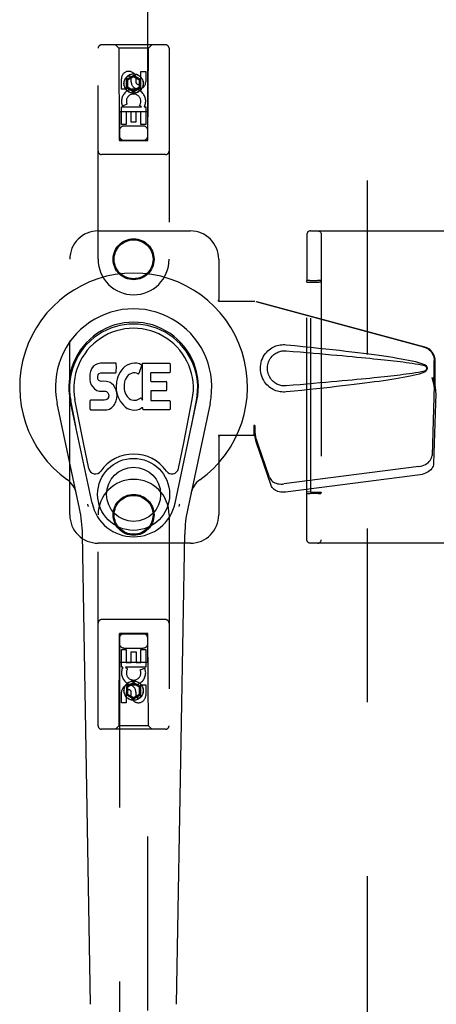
# Model space of a CAD drawing. Header units: inches. Extents: x 0 to 278, y 0 to 180.
# Tile 13 of 76: x 91.76 to 95.43, y 86.39 to 95.06. Entities that reach past the tile are written whole.
import ezdxf

# ---------------------------------------------------------------- set-up
doc = ezdxf.new("R2010")
doc.units = ezdxf.units.IN
doc.header["$LTSCALE"] = 15.310625
doc.header["$MEASUREMENT"] = 0
doc.linetypes.add('HIDDEN', pattern=[0.2, 0.1, -0.1])
doc.layers.add('DEFAULT_2', color=8, linetype='HIDDEN')
doc.layers.add('LEFTHAND_DOOR_ASSEMBLY', color=7, linetype='CONTINUOUS')

msp = doc.modelspace()

# ---------------------------------------------------------------- linework, layer by layer
at = {"layer": 'DEFAULT_2', "color": 8, "linetype": 'HIDDEN'}
for p, q in [((94.8218, 52.3047), (94.8218, 131.3467)), ((94.3175, 93.2007), (95.7024, 93.2007)), ((94.2861, 93.1285), (94.2856, 92.7627)), ((94.2863, 93.1583), (94.2861, 93.1285)), ((94.2864, 93.1671), (94.2863, 93.1647)), ((94.2863, 93.1647), (94.2863, 93.1583)), ((94.2864, 93.1688), (94.2864, 93.1671)), ((94.4126, 93.1697), (94.4126, 90.4817)), ((94.2873, 92.7488), (94.2856, 92.7627)), ((94.3025, 92.7632), (94.2946, 92.7631)), ((94.3117, 92.7632), (94.3025, 92.7632)), ((94.3117, 92.7632), (94.3795, 92.7632)), ((94.3891, 92.7632), (94.3795, 92.7632)), ((94.4106, 92.7627), (94.4122, 92.7498)), ((94.2873, 92.7488), (94.3221, 92.7501)), ((94.2873, 90.9027), (94.2873, 92.7488)), ((94.3221, 90.9013), (94.3221, 92.7501)), ((94.3221, 92.7501), (94.3921, 92.7501)), ((94.4122, 92.7498), (94.4122, 90.9017)), ((94.2856, 90.8888), (94.2873, 90.9027)), ((94.2856, 90.8188), (94.2856, 90.8888)), ((94.3221, 90.9013), (94.2873, 90.9027)), ((94.307, 90.8883), (94.3165, 90.8882)), ((94.3844, 90.8882), (94.3165, 90.8882)), ((94.3221, 90.9013), (94.3921, 90.9013)), ((94.3844, 90.8882), (94.3936, 90.8883)), ((94.3936, 90.8883), (94.4015, 90.8884)), ((94.4122, 90.9017), (94.4106, 90.8888)), ((94.2857, 90.7095), (94.2856, 90.8188)), ((94.2858, 90.6186), (94.2857, 90.7095)), ((94.286, 90.5624), (94.2858, 90.6186)), ((94.2861, 90.5229), (94.286, 90.5624)), ((94.2862, 90.4991), (94.2861, 90.5229)), ((94.2863, 90.4878), (94.2862, 90.4991)), ((94.2864, 90.4844), (94.2863, 90.4878)), ((94.2864, 90.4827), (94.2864, 90.4844)), ((94.2864, 90.4818), (94.2864, 90.4827)), ((95.7024, 90.4507), (94.3175, 90.4507))]:
    msp.add_line(p, q, dxfattribs=at)
for points in [[(94.3175, 93.2007), (94.3119, 93.2002), (94.307, 93.1989), (94.3029, 93.1971), (94.2993, 93.1948), (94.2956, 93.1917), (94.2926, 93.1882), (94.2904, 93.1849), (94.2889, 93.1817), (94.2877, 93.1782), (94.287, 93.1752), (94.2867, 93.1734), (94.2866, 93.1722), (94.2865, 93.1715), (94.2865, 93.171), (94.2865, 93.1705), (94.2864, 93.1701), (94.2864, 93.1697), (94.2864, 93.1688)], [(94.3816, 93.2007), (94.3865, 93.2004), (94.3912, 93.1992), (94.3957, 93.1974), (94.3998, 93.1948), (94.4035, 93.1917), (94.4067, 93.188), (94.4092, 93.1838), (94.4111, 93.1793), (94.4122, 93.1746), (94.4126, 93.1697)], [(94.2946, 92.7631), (94.2915, 92.763), (94.289, 92.7629), (94.2871, 92.7629), (94.286, 92.7628), (94.2856, 92.7627)], [(94.4106, 92.7627), (94.4102, 92.7628), (94.4091, 92.7629), (94.4072, 92.7629), (94.4046, 92.763), (94.4015, 92.7631), (94.3978, 92.7631), (94.3891, 92.7632)], [(94.2856, 90.8888), (94.286, 90.8887), (94.2871, 90.8886), (94.289, 90.8885), (94.2915, 90.8885), (94.2946, 90.8884), (94.2983, 90.8883), (94.307, 90.8883)], [(94.4015, 90.8884), (94.4046, 90.8885), (94.4072, 90.8885), (94.4091, 90.8886), (94.4102, 90.8887), (94.4106, 90.8888)], [(94.3175, 90.4507), (94.3119, 90.4512), (94.307, 90.4526), (94.3029, 90.4544), (94.2993, 90.4566), (94.2956, 90.4597), (94.2926, 90.4633), (94.2904, 90.4666), (94.2889, 90.4698), (94.2877, 90.4732), (94.287, 90.4762), (94.2867, 90.4781), (94.2866, 90.4792), (94.2865, 90.48), (94.2865, 90.4805), (94.2865, 90.481), (94.2864, 90.4814), (94.2864, 90.4818)], [(94.3816, 90.4507), (94.3865, 90.4511), (94.3912, 90.4522), (94.3957, 90.4541), (94.3998, 90.4567), (94.4035, 90.4598), (94.4067, 90.4635), (94.4092, 90.4677), (94.4111, 90.4722), (94.4122, 90.4769), (94.4126, 90.4817)]]:
    msp.add_lwpolyline(points, dxfattribs=at)
for centre, start_param, end_param in [((94.3922, 92.7498), 0.002136, 1.572932), ((94.3922, 90.9017), -1.572932, -0.002136)]:
    msp.add_ellipse(centre, major_axis=(0.02, 0), ratio=0.017455, start_param=start_param, end_param=end_param, dxfattribs=at)
at = {"layer": 'LEFTHAND_DOOR_ASSEMBLY', "color": 8, "linetype": 'HIDDEN'}
for p, q in [((92.6343, 130.9982), (92.6343, 93.9965)), ((92.8843, 93.9965), (92.8843, 130.9982)), ((93.0418, 94.8382), (92.4768, 94.8382)), ((92.6293, 94.8082), (92.5993, 94.8382)), ((92.8893, 94.8082), (92.9193, 94.8382)), ((92.4468, 92.9507), (92.4468, 94.8082)), ((92.6293, 94.8082), (92.6328, 93.9982)), ((92.8893, 94.8082), (92.6293, 94.8082)), ((92.8858, 93.9982), (92.8893, 94.8082)), ((93.0718, 94.8082), (93.0718, 92.9507)), ((92.8234, 94.5124), (92.8234, 94.6048)), ((92.8234, 94.6048), (92.8659, 94.6048)), ((92.8659, 94.6048), (92.8659, 94.5124)), ((92.6527, 94.4485), (92.6527, 94.5409)), ((92.6951, 94.5409), (92.6951, 94.4485)), ((92.7593, 94.5701), (92.6968, 94.534)), ((92.6968, 94.534), (92.6968, 94.4618)), ((92.6968, 94.534), (92.7068, 94.5282)), ((92.7593, 94.5585), (92.7068, 94.5282)), ((92.7068, 94.5282), (92.7068, 94.4676)), ((92.739, 94.5124), (92.739, 94.5409)), ((92.7593, 94.5701), (92.7593, 94.5585)), ((92.8218, 94.534), (92.7593, 94.5701)), ((92.8118, 94.5282), (92.7593, 94.5585)), ((92.7799, 94.5547), (92.7799, 94.5084)), ((92.8218, 94.534), (92.8118, 94.5282)), ((92.8118, 94.4676), (92.8118, 94.5282)), ((92.8218, 94.4618), (92.8218, 94.534)), ((92.6951, 94.4485), (92.6527, 94.4485)), ((92.6968, 94.4618), (92.7068, 94.4676)), ((92.6968, 94.4618), (92.7593, 94.4258)), ((92.7068, 94.4676), (92.7593, 94.4373)), ((92.7593, 94.4373), (92.8118, 94.4676)), ((92.7593, 94.4258), (92.8218, 94.4618)), ((92.7593, 94.4258), (92.7593, 94.4373)), ((92.8218, 94.4618), (92.8118, 94.4676)), ((92.8869, 94.2482), (92.6317, 94.2482)), ((92.6527, 94.1361), (92.6527, 94.2922)), ((92.6527, 94.2922), (92.8303, 94.2922)), ((92.7008, 94.3166), (92.6617, 94.2997)), ((92.6951, 94.2496), (92.6951, 94.1361)), ((92.7375, 94.2496), (92.6951, 94.2496)), ((92.7375, 94.1574), (92.7375, 94.2496)), ((92.78, 94.2496), (92.78, 94.1574)), ((92.8234, 94.2496), (92.78, 94.2496)), ((92.8303, 94.2922), (92.8117, 94.3052)), ((92.8234, 94.1361), (92.8234, 94.2496)), ((92.8554, 94.2957), (92.8536, 94.2922)), ((92.8536, 94.2922), (92.8659, 94.2922)), ((92.8659, 94.2922), (92.8659, 94.1361)), ((92.78, 94.1574), (92.7375, 94.1574)), ((92.6951, 94.1361), (92.6527, 94.1361)), ((92.8443, 94.1232), (92.6743, 94.1232)), ((92.8659, 94.1361), (92.8234, 94.1361)), ((92.6328, 93.9982), (92.8858, 93.9982)), ((92.6343, 93.9997), (92.8843, 93.9997)), ((92.6343, 93.9965), (92.8843, 93.9965)), ((93.0418, 93.8732), (92.4768, 93.8732)), ((92.4468, 93.2007), (93.2593, 93.2007)), ((92.1968, 90.7007), (92.1968, 92.9507)), ((93.5093, 92.9507), (93.5093, 92.5976)), ((93.5063, 92.5807), (93.5093, 92.5976)), ((93.5137, 92.5807), (93.5093, 92.5976)), ((93.5063, 92.5807), (93.8273, 92.5807)), ((95.317, 92.1784), (93.8196, 92.5807)), ((95.3247, 92.1784), (93.8273, 92.5807)), ((95.4094, 91.8279), (95.4094, 92.0577)), ((95.4171, 91.8279), (95.4171, 92.0577)), ((95.3876, 91.9095), (95.4094, 91.8279)), ((95.3953, 91.9095), (95.4171, 91.8279)), ((95.4087, 91.8393), (95.3895, 91.2242)), ((95.4087, 91.8393), (95.4222, 91.7683)), ((95.4171, 91.8279), (95.4094, 91.8279)), ((95.411, 91.8554), (95.4197, 91.7992)), ((95.4222, 91.7683), (95.4031, 91.1532)), ((95.4197, 91.7992), (95.421, 91.7832)), ((93.8196, 91.4882), (93.8196, 91.4007)), ((93.8273, 91.4882), (93.8196, 91.4882)), ((93.8273, 91.4882), (93.8273, 91.4007)), ((93.8273, 91.4007), (93.5063, 91.4007)), ((93.5063, 91.4007), (93.5093, 91.3839)), ((93.5137, 91.4007), (93.5093, 91.3839)), ((93.5093, 91.3839), (93.5093, 90.7007)), ((93.9578, 91.0302), (93.8259, 91.4141)), ((93.8394, 91.343), (93.8259, 91.4141)), ((93.8351, 91.3735), (93.8394, 91.343)), ((93.9713, 90.9592), (93.8394, 91.343)), ((95.272, 91.1252), (94.0846, 90.9727)), ((95.2856, 91.0541), (94.0981, 90.9016)), ((92.4468, 88.8432), (92.4468, 90.7007)), ((93.0718, 90.7007), (93.0718, 88.8432)), ((93.2593, 90.4507), (92.4468, 90.4507)), ((93.0418, 89.7782), (92.4768, 89.7782)), ((92.6328, 89.6532), (92.6293, 88.8432)), ((92.6328, 89.6532), (92.8858, 89.6532)), ((92.6343, 89.655), (92.6343, 52.6532)), ((92.8843, 89.655), (92.6343, 89.655)), ((92.8843, 89.6518), (92.6343, 89.6518)), ((92.8843, 52.6532), (92.8843, 89.655)), ((92.8893, 88.8432), (92.8858, 89.6532)), ((92.6527, 89.3592), (92.6527, 89.5154)), ((92.6527, 89.5154), (92.6952, 89.5154)), ((92.6743, 89.5282), (92.8443, 89.5282)), ((92.6952, 89.5154), (92.6952, 89.4019)), ((92.7386, 89.4019), (92.7386, 89.4941)), ((92.7386, 89.4941), (92.7811, 89.4941)), ((92.7811, 89.4941), (92.7811, 89.4019)), ((92.8235, 89.4019), (92.8235, 89.5154)), ((92.8235, 89.5154), (92.8659, 89.5154)), ((92.8659, 89.5154), (92.8659, 89.3592)), ((92.6317, 89.4032), (92.8869, 89.4032)), ((92.6952, 89.4019), (92.7386, 89.4019)), ((92.7811, 89.4019), (92.8235, 89.4019)), ((92.665, 89.3592), (92.6527, 89.3592)), ((92.6632, 89.3557), (92.665, 89.3592)), ((92.8659, 89.3592), (92.6883, 89.3592)), ((92.6883, 89.3592), (92.7069, 89.3462)), ((92.8178, 89.3349), (92.857, 89.3518)), ((92.7593, 89.2257), (92.6968, 89.1896)), ((92.7593, 89.2142), (92.7068, 89.1839)), ((92.7593, 89.2257), (92.7593, 89.2142)), ((92.8218, 89.1896), (92.7593, 89.2257)), ((92.8118, 89.1839), (92.7593, 89.2142)), ((92.8235, 89.1105), (92.8235, 89.203)), ((92.8235, 89.203), (92.8659, 89.203)), ((92.8659, 89.203), (92.8659, 89.1105)), ((92.6527, 89.0467), (92.6527, 89.1391)), ((92.6952, 89.1391), (92.6952, 89.0467)), ((92.6968, 89.1896), (92.6968, 89.1175)), ((92.6968, 89.1896), (92.7068, 89.1839)), ((92.6968, 89.1175), (92.7068, 89.1232)), ((92.6968, 89.1175), (92.7593, 89.0814)), ((92.7068, 89.1839), (92.7068, 89.1232)), ((92.7068, 89.1232), (92.7593, 89.0929)), ((92.7387, 89.0967), (92.7387, 89.143)), ((92.7593, 89.0929), (92.8118, 89.1232)), ((92.7593, 89.0814), (92.8218, 89.1175)), ((92.7796, 89.1391), (92.7796, 89.1106)), ((92.8218, 89.1896), (92.8118, 89.1839)), ((92.8118, 89.1232), (92.8118, 89.1839)), ((92.8218, 89.1175), (92.8118, 89.1232)), ((92.8218, 89.1175), (92.8218, 89.1896)), ((92.6952, 89.0467), (92.6527, 89.0467)), ((92.7593, 89.0814), (92.7593, 89.0929)), ((93.0418, 88.8132), (92.4768, 88.8132)), ((92.6293, 88.8432), (92.5993, 88.8132)), ((92.8893, 88.8432), (92.6293, 88.8432)), ((92.8893, 88.8432), (92.9193, 88.8132))]:
    msp.add_line(p, q, dxfattribs=at)
at = {"layer": 'LEFTHAND_DOOR_ASSEMBLY', "color": 7, "linetype": 'Continuous'}
for p, q in [((92.3894, 91.9859), (92.3801, 91.9634)), ((92.4031, 92.0056), (92.3894, 91.9859)), ((92.4116, 92.0136), (92.4031, 92.0056)), ((92.4212, 92.0201), (92.4116, 92.0136)), ((92.4428, 92.0298), (92.4212, 92.0201)), ((92.4662, 92.0372), (92.4428, 92.0298)), ((92.6058, 92.0372), (92.4662, 92.0372)), ((92.6075, 91.9943), (92.6058, 92.0372)), ((92.6066, 91.9706), (92.6075, 91.9943)), ((92.6671, 91.9915), (92.6525, 91.9748)), ((92.6835, 92.0068), (92.6671, 91.9915)), ((92.7017, 92.0198), (92.6835, 92.0068)), ((92.7221, 92.0286), (92.7017, 92.0198)), ((92.7439, 92.0335), (92.7221, 92.0286)), ((92.766, 92.0357), (92.7439, 92.0335)), ((92.7886, 92.0353), (92.766, 92.0357)), ((92.7997, 92.0336), (92.7886, 92.0353)), ((92.8102, 92.0302), (92.7997, 92.0336)), ((92.8303, 92.013), (92.8041, 91.9448)), ((92.8289, 92.0181), (92.8102, 92.0302)), ((92.8391, 91.7099), (92.8391, 92.0351)), ((92.8391, 92.0351), (93.0759, 92.0351)), ((93.0804, 92.0306), (93.0804, 91.9563)), ((92.375, 91.94), (92.3732, 91.9164)), ((92.3732, 91.9164), (92.374, 91.8925)), ((92.374, 91.8925), (92.3779, 91.869)), ((92.3801, 91.9634), (92.375, 91.94)), ((92.4443, 91.9047), (92.4449, 91.9197)), ((92.4449, 91.8971), (92.4443, 91.9047)), ((92.4449, 91.9197), (92.4469, 91.9347)), ((92.4472, 91.89), (92.4449, 91.8971)), ((92.4469, 91.9347), (92.4501, 91.9414)), ((92.4517, 91.884), (92.4472, 91.89)), ((92.4501, 91.9414), (92.4559, 91.9463)), ((92.4559, 91.9463), (92.4702, 91.9507)), ((92.4702, 91.9507), (92.4851, 91.9519)), ((92.4851, 91.9519), (92.598, 91.9519)), ((92.598, 91.9519), (92.6036, 91.9524)), ((92.6036, 91.9524), (92.6054, 91.9577)), ((92.6054, 91.9577), (92.6066, 91.9706)), ((92.6141, 91.8951), (92.61, 91.8732)), ((92.6202, 91.9165), (92.6141, 91.8951)), ((92.6287, 91.9371), (92.6202, 91.9165)), ((92.6395, 91.9566), (92.6287, 91.9371)), ((92.6525, 91.9748), (92.6395, 91.9566)), ((92.6883, 91.8957), (92.6825, 91.8838)), ((92.7025, 91.9189), (92.6883, 91.8957)), ((92.7107, 91.9292), (92.7025, 91.9189)), ((92.7215, 91.9367), (92.7107, 91.9292)), ((92.7464, 91.9473), (92.7215, 91.9367)), ((92.7592, 91.9506), (92.7464, 91.9473)), ((92.7725, 91.9504), (92.7592, 91.9506)), ((92.7857, 91.9472), (92.7725, 91.9504)), ((92.7981, 91.9423), (92.7857, 91.9472)), ((92.9092, 91.9473), (92.9092, 91.8799)), ((93.0759, 91.9518), (92.9136, 91.9518)), ((92.3779, 91.869), (92.3862, 91.8467)), ((92.3862, 91.8467), (92.399, 91.8265)), ((92.399, 91.8265), (92.4154, 91.8092)), ((92.4154, 91.8092), (92.4352, 91.7961)), ((92.4579, 91.8795), (92.4517, 91.884)), ((92.4723, 91.8755), (92.4579, 91.8795)), ((92.4964, 91.8763), (92.4723, 91.8755)), ((92.5203, 91.875), (92.4964, 91.8763)), ((92.5438, 91.87), (92.5203, 91.875)), ((92.5547, 91.8651), (92.5438, 91.87)), ((92.5646, 91.8582), (92.5547, 91.8651)), ((92.5818, 91.8414), (92.5646, 91.8582)), ((92.5949, 91.8214), (92.5818, 91.8414)), ((92.6043, 91.7992), (92.5949, 91.8214)), ((92.61, 91.8732), (92.6054, 91.8288)), ((92.6054, 91.8288), (92.6062, 91.8066)), ((92.6062, 91.8066), (92.6094, 91.7845)), ((92.6755, 91.8445), (92.6748, 91.8175)), ((92.6748, 91.8175), (92.6761, 91.8043)), ((92.6787, 91.8712), (92.6755, 91.8445)), ((92.6761, 91.8043), (92.6792, 91.7915)), ((92.6825, 91.8838), (92.6787, 91.8712)), ((92.9136, 91.8754), (93.0449, 91.8754)), ((93.0494, 91.8709), (93.0494, 91.7978)), ((92.4352, 91.7961), (92.4464, 91.7919)), ((92.4464, 91.7919), (92.4581, 91.7899)), ((92.4581, 91.7899), (92.5056, 91.7894)), ((92.5056, 91.7894), (92.5131, 91.7887)), ((92.5131, 91.7887), (92.5201, 91.7863)), ((92.5201, 91.7863), (92.5261, 91.7817)), ((92.5274, 91.7206), (92.5219, 91.7153)), ((92.5261, 91.7817), (92.5311, 91.7758)), ((92.5367, 91.7326), (92.5274, 91.7206)), ((92.5311, 91.7758), (92.5376, 91.7622)), ((92.5393, 91.7395), (92.5367, 91.7326)), ((92.5376, 91.7622), (92.54, 91.7471)), ((92.54, 91.7471), (92.5393, 91.7395)), ((92.6105, 91.7761), (92.6043, 91.7992)), ((92.6052, 91.7051), (92.6114, 91.7283)), ((92.6094, 91.7845), (92.614, 91.7626)), ((92.6131, 91.7522), (92.6105, 91.7761)), ((92.6114, 91.7283), (92.6131, 91.7522)), ((92.614, 91.7626), (92.621, 91.7415)), ((92.621, 91.7415), (92.6423, 91.7022)), ((92.6792, 91.7915), (92.6894, 91.7667)), ((92.6894, 91.7667), (92.7027, 91.7435)), ((92.7027, 91.7435), (92.7114, 91.7335)), ((92.7114, 91.7335), (92.7215, 91.7246)), ((92.7215, 91.7246), (92.7327, 91.7172)), ((92.7327, 91.7172), (92.745, 91.7124)), ((92.7976, 91.7156), (92.8097, 91.7211)), ((92.8097, 91.7211), (92.8208, 91.7285)), ((92.8272, 91.7275), (92.8391, 91.7099)), ((92.9104, 91.7888), (92.9104, 91.7113)), ((93.0449, 91.7933), (92.9149, 91.7933)), ((92.2828, 90.7562), (92.0855, 91.6821)), ((92.3935, 90.8033), (92.201, 91.7068)), ((92.2492, 91.4804), (92.2049, 91.7076)), ((92.3167, 91.3336), (92.2421, 91.7148)), ((92.3757, 91.6305), (92.3757, 91.7054)), ((92.4394, 91.7104), (92.3802, 91.7099)), ((92.5003, 91.7107), (92.4394, 91.7104)), ((92.5155, 91.7119), (92.5003, 91.7107)), ((92.5219, 91.7153), (92.5155, 91.7119)), ((92.5365, 91.6273), (92.5477, 91.6313)), ((92.5477, 91.6313), (92.5675, 91.6451)), ((92.5675, 91.6451), (92.5845, 91.662)), ((92.5845, 91.662), (92.5912, 91.672)), ((92.5912, 91.672), (92.5966, 91.6827)), ((92.5966, 91.6827), (92.6052, 91.7051)), ((92.6423, 91.7022), (92.6549, 91.6838)), ((92.6549, 91.6838), (92.6696, 91.6672)), ((92.6696, 91.6672), (92.6861, 91.6522)), ((92.6861, 91.6522), (92.7038, 91.6384)), ((92.7038, 91.6384), (92.7135, 91.6333)), ((92.7135, 91.6333), (92.724, 91.6297)), ((92.745, 91.7124), (92.7583, 91.7101)), ((92.7583, 91.7101), (92.7716, 91.7096)), ((92.7716, 91.7096), (92.7848, 91.7115)), ((92.7848, 91.7115), (92.7976, 91.7156)), ((92.79, 91.6247), (92.8112, 91.6314)), ((92.8112, 91.6314), (92.8302, 91.643)), ((92.8302, 91.643), (92.8304, 91.6431)), ((92.8409, 91.6431), (92.8304, 91.6431)), ((92.8409, 91.6302), (92.8409, 91.6431)), ((92.9149, 91.7068), (93.0765, 91.7068)), ((93.081, 91.7023), (93.081, 91.6302)), ((93.1251, 90.8033), (93.3176, 91.7068)), ((93.2019, 91.3336), (93.2765, 91.7148)), ((93.4332, 91.6821), (93.2358, 90.7562)), ((93.2694, 91.4804), (93.3138, 91.7076)), ((92.3805, 91.6257), (92.5245, 91.6257)), ((92.5245, 91.6257), (92.5365, 91.6273)), ((92.724, 91.6297), (92.7458, 91.624)), ((92.7458, 91.624), (92.7678, 91.6215)), ((92.7678, 91.6215), (92.79, 91.6247)), ((93.0765, 91.6257), (92.8454, 91.6257)), ((92.3647, 91.1085), (92.3167, 91.3336)), ((93.1539, 91.1085), (93.2019, 91.3336)), ((92.3808, 86.3913), (92.3085, 90.5306)), ((93.1378, 86.3913), (93.2101, 90.5306))]:
    msp.add_line(p, q, dxfattribs=at)
at = {"layer": 'LEFTHAND_DOOR_ASSEMBLY', "color": 8, "linetype": 'HIDDEN'}
for points in [[(94.1032, 91.7827), (94.0903, 91.7819), (94.0774, 91.7818), (94.0645, 91.7826), (94.0516, 91.7842), (94.0389, 91.7866), (94.0263, 91.7897), (94.0141, 91.7937), (94.0022, 91.7984), (93.9905, 91.8038), (93.979, 91.8101), (93.9676, 91.8174), (93.9562, 91.8257), (93.9448, 91.8354), (93.9336, 91.8464), (93.9226, 91.8591), (93.9122, 91.8732), (93.903, 91.8884), (93.8949, 91.9045), (93.8884, 91.9211), (93.8832, 91.9382), (93.8796, 91.9553), (93.8774, 91.9726), (93.8766, 91.9899), (93.8773, 92.0072), (93.8793, 92.0244), (93.8828, 92.0416), (93.8878, 92.0586), (93.8942, 92.0753), (93.9021, 92.0914), (93.9112, 92.1068), (93.9215, 92.121), (93.9325, 92.1339), (93.9437, 92.1451), (93.9551, 92.1549), (93.9665, 92.1634), (93.9781, 92.1708), (93.9896, 92.1772), (94.0014, 92.1827), (94.0134, 92.1875), (94.0257, 92.1915), (94.0384, 92.1948), (94.0512, 92.1972), (94.0642, 92.1989)], [(94.0642, 92.1989), (94.0772, 92.1996), (94.0902, 92.1996), (94.1032, 92.1987)], [(94.1032, 92.1987), (94.1788, 92.1912), (94.2514, 92.1838), (94.3211, 92.1766), (94.388, 92.1695), (94.4521, 92.1626), (94.5136, 92.1559), (94.5726, 92.1493), (94.6292, 92.1427), (94.6834, 92.1363), (94.7354, 92.13), (94.7852, 92.1238), (94.833, 92.1177), (94.8788, 92.1116), (94.9227, 92.1055), (94.9648, 92.0995), (95.0051, 92.0935), (95.0437, 92.0875), (95.0806, 92.0815), (95.116, 92.0754), (95.1497, 92.0692), (95.182, 92.0629), (95.2129, 92.0563), (95.2423, 92.0496), (95.2702, 92.0423), (95.2966, 92.0343), (95.3214, 92.0257)], [(95.317, 92.1784), (95.33, 92.1741), (95.3423, 92.1685), (95.354, 92.1616), (95.3649, 92.1534), (95.3748, 92.1441), (95.3836, 92.1338), (95.3913, 92.1225), (95.3977, 92.1105), (95.4028, 92.0978), (95.4064, 92.0847), (95.4086, 92.0713), (95.4094, 92.0577)], [(95.4171, 92.0577), (95.4163, 92.0713), (95.4141, 92.0847), (95.4105, 92.0978), (95.4054, 92.1105), (95.399, 92.1225), (95.3913, 92.1338), (95.3825, 92.1441), (95.3725, 92.1534), (95.3617, 92.1616), (95.35, 92.1685), (95.3377, 92.1741), (95.3247, 92.1784)], [(94.1032, 91.8362), (94.0938, 91.8357), (94.0845, 91.8358), (94.0751, 91.8365), (94.0657, 91.8378), (94.0565, 91.8397), (94.0473, 91.8421), (94.0385, 91.8451), (94.0299, 91.8486), (94.0214, 91.8526), (94.0131, 91.8572), (94.0049, 91.8626), (93.9967, 91.8687), (93.9886, 91.8757), (93.9805, 91.8836), (93.9726, 91.8928), (93.9652, 91.9029), (93.9586, 91.9138), (93.953, 91.925), (93.9484, 91.9362), (93.9448, 91.9474), (93.9421, 91.9583), (93.9403, 91.9691), (93.9392, 91.9796), (93.9388, 91.9899), (93.9391, 92.0003), (93.9401, 92.0108), (93.9418, 92.0214), (93.9443, 92.0323), (93.9477, 92.0435), (93.9522, 92.0547), (93.9577, 92.066), (93.9641, 92.0769), (93.9715, 92.0871), (93.9794, 92.0965), (93.9874, 92.1047), (93.9956, 92.1119), (94.0039, 92.1182), (94.0122, 92.1237), (94.0206, 92.1284), (94.0292, 92.1326), (94.0379, 92.1362), (94.0469, 92.1392), (94.056, 92.1417), (94.0654, 92.1436), (94.0748, 92.1449), (94.0843, 92.1456), (94.0937, 92.1457), (94.1032, 92.1452)], [(94.1032, 92.1452), (94.1666, 92.1399), (94.2278, 92.1347), (94.2868, 92.1297), (94.3437, 92.1248), (94.3986, 92.1201), (94.4514, 92.1154), (94.5021, 92.1109), (94.5509, 92.1065), (94.5978, 92.1023), (94.6428, 92.0982), (94.6859, 92.0941), (94.7272, 92.0902), (94.7666, 92.0865), (94.8044, 92.0828), (94.8404, 92.0792), (94.8747, 92.0757), (94.9074, 92.0724), (94.9388, 92.0691), (94.9689, 92.0659), (94.998, 92.0627), (95.0262, 92.0595), (95.0538, 92.0563), (95.081, 92.0531), (95.1079, 92.0498), (95.1347, 92.0464), (95.1615, 92.0428), (95.1883, 92.0391), (95.2152, 92.0351), (95.2419, 92.0308), (95.2686, 92.0262), (95.2952, 92.0208), (95.3216, 92.0149)], [(95.3214, 92.0257), (95.3275, 92.0226), (95.3328, 92.0187), (95.3373, 92.0141), (95.341, 92.0088), (95.3436, 92.0032), (95.3452, 91.9972), (95.3457, 91.9909), (95.3452, 91.9847), (95.3437, 91.9787), (95.3411, 91.973), (95.3375, 91.9676), (95.3329, 91.9629), (95.3276, 91.9589), (95.3214, 91.9558)], [(95.3216, 92.0149), (95.3267, 92.013), (95.3311, 92.0106), (95.3349, 92.0074), (95.338, 92.0036), (95.3403, 91.9996), (95.3416, 91.9952), (95.342, 91.9905), (95.3415, 91.9859), (95.3401, 91.9816), (95.3378, 91.9776), (95.3348, 91.9739), (95.331, 91.9708), (95.3266, 91.9684), (95.3216, 91.9666)], [(95.3216, 91.9666), (95.2953, 91.9607), (95.2688, 91.9553), (95.2421, 91.9507), (95.2154, 91.9464), (95.1886, 91.9425), (95.1618, 91.9387), (95.1351, 91.9352), (95.1083, 91.9317), (95.0815, 91.9285), (95.0544, 91.9252), (95.0269, 91.922), (94.9987, 91.9189), (94.9696, 91.9157), (94.9395, 91.9125), (94.9082, 91.9092), (94.8755, 91.9058), (94.8412, 91.9023), (94.8052, 91.8988), (94.7675, 91.8951), (94.728, 91.8913), (94.6867, 91.8874), (94.6436, 91.8834), (94.5986, 91.8792), (94.5516, 91.875), (94.5028, 91.8706), (94.4519, 91.8661), (94.3991, 91.8615), (94.3442, 91.8567), (94.2872, 91.8518), (94.228, 91.8467), (94.1667, 91.8416), (94.1032, 91.8362)], [(95.3214, 91.9558), (95.2988, 91.9478), (95.2748, 91.9404), (95.2495, 91.9337), (95.2229, 91.9274), (95.1951, 91.9213), (95.166, 91.9154), (95.1356, 91.9096), (95.1039, 91.9039), (95.0707, 91.8983), (95.0362, 91.8928), (95.0002, 91.8872), (94.9627, 91.8816), (94.9236, 91.876), (94.8829, 91.8704), (94.8405, 91.8648), (94.7964, 91.8591), (94.7505, 91.8533), (94.7026, 91.8474), (94.6529, 91.8415), (94.6011, 91.8355), (94.5471, 91.8293), (94.491, 91.8231), (94.4326, 91.8167), (94.3718, 91.8102), (94.3085, 91.8036), (94.2427, 91.7968), (94.1743, 91.7898), (94.1032, 91.7827)], [(95.3876, 91.9095), (95.3929, 91.8899), (95.3982, 91.8707), (95.4037, 91.8518), (95.4091, 91.8335), (95.4144, 91.816), (95.4197, 91.7992)], [(95.3953, 91.9095), (95.3979, 91.8999), (95.4005, 91.8905), (95.4031, 91.8812), (95.4058, 91.8722), (95.4084, 91.8637), (95.411, 91.8554)], [(95.411, 91.8554), (95.4106, 91.8526), (95.4103, 91.8498), (95.4099, 91.8471), (95.4095, 91.8444), (95.4091, 91.8418), (95.4087, 91.8393)], [(95.421, 91.7832), (95.4218, 91.7731), (95.4222, 91.7683)], [(93.8196, 91.4882), (93.8221, 91.468), (93.8247, 91.448), (93.8274, 91.4283), (93.8301, 91.4092), (93.8351, 91.3735)], [(93.8273, 91.4882), (93.8271, 91.4779), (93.8268, 91.448)], [(93.834, 91.3812), (93.8325, 91.3922), (93.8304, 91.4095), (93.8287, 91.4255), (93.8276, 91.44), (93.827, 91.4528), (93.8269, 91.4605)], [(93.8265, 91.4297), (93.8263, 91.4242), (93.8262, 91.4216), (93.8261, 91.419), (93.826, 91.4165), (93.8259, 91.4141)], [(93.8268, 91.448), (93.8267, 91.4386), (93.8265, 91.4297)], [(95.272, 91.1252), (95.2875, 91.1279), (95.3024, 91.1319), (95.3168, 91.1372), (95.3305, 91.1437), (95.3431, 91.1514), (95.3545, 91.16), (95.3646, 91.1695), (95.3731, 91.1796), (95.3799, 91.1904), (95.385, 91.2015), (95.3882, 91.2128), (95.3895, 91.2242)], [(95.4031, 91.1532), (95.4017, 91.1417), (95.3985, 91.1305), (95.3935, 91.1194), (95.3866, 91.1086), (95.3781, 91.0984), (95.3681, 91.0889), (95.3566, 91.0803), (95.344, 91.0727), (95.3304, 91.0662), (95.3159, 91.0608), (95.301, 91.0568), (95.2856, 91.0541)], [(93.9578, 91.0302), (93.962, 91.0206), (93.9676, 91.0116), (93.9748, 91.0032), (93.9834, 90.9956), (93.9932, 90.9889), (94.0041, 90.9832), (94.0161, 90.9785), (94.0288, 90.975), (94.0422, 90.9726), (94.0561, 90.9714), (94.0702, 90.9714), (94.0846, 90.9727)], [(94.0981, 90.9016), (94.0838, 90.9004), (94.0697, 90.9004), (94.0558, 90.9016), (94.0424, 90.904), (94.0296, 90.9075), (94.0177, 90.9122), (94.0068, 90.9179), (93.9969, 90.9246), (93.9884, 90.9322), (93.9812, 90.9405), (93.9755, 90.9495), (93.9713, 90.9592)]]:
    msp.add_lwpolyline(points, dxfattribs=at)
at = {"layer": 'LEFTHAND_DOOR_ASSEMBLY', "color": 7, "linetype": 'Continuous'}
for points in [[(92.361, 90.7728), (92.3593, 90.7783), (92.3577, 90.7839), (92.3563, 90.7895), (92.355, 90.7951)], [(93.1636, 90.7951), (93.1623, 90.7895), (93.1609, 90.7839), (93.1593, 90.7783), (93.1576, 90.7728)]]:
    msp.add_lwpolyline(points, dxfattribs=at)
at = {"layer": 'LEFTHAND_DOOR_ASSEMBLY', "color": 8, "linetype": 'HIDDEN'}
for centre, radius in [((92.7593, 94.4982), 0.085), ((92.7593, 94.4982), 0.0845), ((92.7593, 92.9507), 0.18), ((92.7593, 92.9507), 0.1715), ((92.7593, 90.7007), 0.18), ((92.7593, 90.7007), 0.1715), ((92.7593, 89.1532), 0.085), ((92.7593, 89.1532), 0.0845)]:
    msp.add_circle(centre, radius, dxfattribs=at)
at = {"layer": 'LEFTHAND_DOOR_ASSEMBLY', "color": 7, "linetype": 'Continuous'}
for radius in [0.3169, 0.2382]:
    msp.add_circle((92.7593, 90.8812), radius, dxfattribs=at)
at = {"layer": 'LEFTHAND_DOOR_ASSEMBLY', "color": 8, "linetype": 'HIDDEN'}
for centre, radius, start, end in [((92.4768, 94.8082), 0.03, 90, 180), ((93.0418, 94.8082), 0.03, 0, 90), ((92.717, 94.541), 0.0644, 12.29948, 180.07752), ((92.717, 94.5409), 0.0219, 359.90115, 180), ((92.8024, 94.5124), 0.0635, 180, 360), ((92.8015, 94.5124), 0.0219, 190.307, 360), ((92.7594, 94.342), 0.1065, 334.26362, 203.40274), ((92.7594, 94.342), 0.0639, 324.88948, 203.40261), ((92.6743, 94.0832), 0.04, 90, 180), ((92.8443, 94.0832), 0.04, 0, 90), ((92.6743, 94.0382), 0.04, 180, 270), ((92.8443, 94.0382), 0.04, 270, 360), ((92.4768, 93.9032), 0.03, 180, 270), ((93.0418, 93.9032), 0.03, 270, 360), ((92.4468, 92.9507), 0.25, 90, 180), ((93.2593, 92.9507), 0.25, 0, 90), ((92.7593, 92.9507), 0.3125, 180, 360), ((92.7593, 90.7007), 0.3125, 0, 180), ((92.4468, 90.7007), 0.25, 180, 270), ((93.2593, 90.7007), 0.25, 270, 360), ((92.4768, 89.7482), 0.03, 90, 180), ((93.0418, 89.7482), 0.03, 0, 90), ((92.6743, 89.6132), 0.04, 90, 180), ((92.8443, 89.6132), 0.04, 0, 90), ((92.6743, 89.5682), 0.04, 180, 270), ((92.8443, 89.5682), 0.04, 270, 360), ((92.7592, 89.3095), 0.1065, 154.26362, 23.40274), ((92.7592, 89.3095), 0.0639, 144.88948, 23.40261), ((92.7162, 89.1391), 0.0635, 0, 180), ((92.7171, 89.1391), 0.0219, 10.307, 180), ((92.8016, 89.1105), 0.0644, 192.29948, 0.07752), ((92.8016, 89.1105), 0.0219, 179.90115, 360), ((92.4768, 88.8432), 0.03, 180, 270), ((93.0418, 88.8432), 0.03, 270, 360)]:
    msp.add_arc(centre, radius, start, end, dxfattribs=at)
at = {"layer": 'LEFTHAND_DOOR_ASSEMBLY', "color": 7, "linetype": 'Continuous'}
for centre, radius, start, end in [((92.7593, 91.8257), 1.0039, 305.50661, 234.49339), ((92.7593, 91.8257), 0.689, 347.97034, 192.02966), ((92.7593, 91.8257), 0.5709, 347.97034, 192.02966), ((92.7593, 91.8159), 0.5269, 348.94024, 191.0594), ((92.8261, 92.0146), 0.00448, 339.00164, 51.87288), ((93.0759, 92.0306), 0.00448, 0, 90), ((92.7999, 91.9464), 0.00448, 246.1578, 339.00164), ((92.9136, 91.9473), 0.00448, 90, 180), ((93.0759, 91.9563), 0.00448, 270, 360), ((92.9136, 91.8799), 0.00448, 180, 270), ((93.0449, 91.8709), 0.00448, 0, 90), ((92.8235, 91.7249), 0.00448, 34.0893, 127.3444), ((92.9149, 91.7888), 0.00448, 90, 180), ((93.0449, 91.7978), 0.00448, 270, 360), ((92.3802, 91.7054), 0.00448, 90, 180.01188), ((92.3805, 91.6305), 0.00483, 180, 270), ((92.8454, 91.6302), 0.00448, 180, 270), ((92.9149, 91.7113), 0.00448, 180, 270), ((93.0765, 91.7023), 0.00448, 0, 90), ((93.0765, 91.6302), 0.00448, 270, 360), ((92.7593, 90.8812), 0.3543, 35.42367, 144.57633), ((92.4224, 91.1208), 0.0591, 192.02966, 324.57633), ((93.0962, 91.1208), 0.0591, 215.42367, 347.97034), ((92.0619, 90.8482), 0.1969, 12.02966, 54.49339), ((93.4567, 90.8482), 0.1969, 125.50661, 167.97034), ((92.7593, 90.8812), 0.374, 192.02966, 347.97034), ((91.1276, 90.51), 1.1811, 1, 12.02966), ((94.391, 90.51), 1.1811, 167.97034, 179)]:
    msp.add_arc(centre, radius, start, end, dxfattribs=at)
msp.add_ellipse((92.7593, 91.8159), major_axis=(0, 0.565), ratio=0.999848, start_param=-1.76365, end_param=1.76365, dxfattribs=at)

doc.saveas('drawing.dxf')
